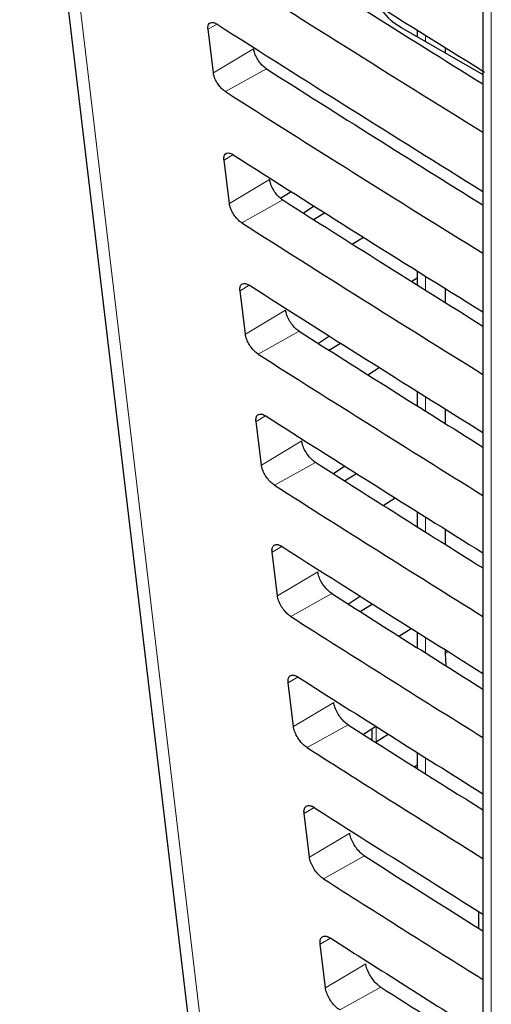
# Paper-space layout 'Blatt2' of a CAD drawing. Header units: millimetres. Extents: x 5 to 418, y 2 to 292.
# Tile 26 of 64: x 79.47 to 87.7, y 165.57 to 182.76. Entities that reach past the tile are written whole.
import ezdxf

# ---------------------------------------------------------------- set-up
doc = ezdxf.new("R2010")
doc.units = ezdxf.units.MM

psp = doc.layouts.new('Blatt2')

# ---------------------------------------------------------------- linework, layer by layer
at = {"color": 7, "linetype": 'Continuous', "lineweight": 25}
for p, q in [((79.475, 190.091), (82.662, 163.244)), ((87.555, 189.48), (87.555, 155.32)), ((86.132, 182.627), (87.555, 181.806)), ((82.853, 181.834), (82.76, 182.595)), ((86.41, 182.581), (86.41, 182.467)), ((86.895, 182.279), (86.895, 182.187)), ((83.132, 179.551), (83.039, 180.312)), ((84.023, 179.647), (84.209, 179.762)), ((84.61, 179.508), (84.425, 179.385)), ((84.6, 179.274), (84.792, 179.393)), ((85.276, 178.845), (85.47, 178.965)), ((86.41, 178.375), (86.41, 178.131)), ((86.41, 178.25), (86.317, 178.189)), ((83.412, 177.269), (83.319, 178.03)), ((86.895, 178.071), (86.895, 177.827)), ((84.88, 177.237), (84.687, 177.109)), ((84.87, 176.992), (85.07, 177.116)), ((85.547, 176.564), (85.748, 176.688)), ((86.41, 176.272), (86.41, 176.019)), ((86.895, 175.968), (86.895, 175.714)), ((83.691, 174.986), (83.598, 175.747)), ((85.149, 174.965), (84.948, 174.833)), ((85.141, 174.71), (85.349, 174.839)), ((85.817, 174.282), (86.026, 174.411)), ((86.41, 174.17), (86.41, 173.907)), ((86.895, 173.865), (86.895, 173.602)), ((83.971, 172.704), (83.877, 173.465)), ((85.418, 172.694), (85.21, 172.556)), ((85.412, 172.428), (85.627, 172.562)), ((85.619, 172.567), (85.619, 172.557)), ((86.088, 172), (86.305, 172.134)), ((86.41, 172.068), (86.41, 171.796)), ((86.895, 171.763), (86.895, 171.694)), ((86.895, 171.694), (86.906, 171.483)), ((84.25, 170.421), (84.157, 171.182)), ((85.687, 170.423), (85.472, 170.28)), ((85.619, 170.377), (85.619, 170.187)), ((85.682, 170.146), (85.905, 170.285)), ((86.41, 169.966), (86.41, 169.685)), ((86.358, 169.718), (86.41, 169.75)), ((84.53, 168.139), (84.436, 168.899)), ((87.479, 167.191), (87.479, 166.899)), ((84.809, 165.856), (84.716, 166.617))]:
    psp.add_line(p, q, dxfattribs=at)
at = {"color": 7, "linetype": 'Continuous', "lineweight": 18}
for p, q in [((87.702, 189.276), (87.702, 155.116)), ((82.913, 182.687), (82.76, 182.595)), ((86.556, 182.49), (86.556, 182.383)), ((83.555, 182.254), (82.853, 181.834)), ((83.779, 181.906), (83.063, 181.507)), ((83.197, 180.407), (83.039, 180.312)), ((83.835, 179.971), (83.132, 179.551)), ((84.064, 179.615), (83.348, 179.216)), ((86.556, 178.283), (86.556, 178.039)), ((83.48, 178.126), (83.319, 178.03)), ((84.114, 177.689), (83.412, 177.269)), ((84.349, 177.324), (83.633, 176.925)), ((86.556, 176.18), (86.556, 175.927)), ((83.764, 175.846), (83.598, 175.747)), ((84.394, 175.406), (83.691, 174.986)), ((84.634, 175.033), (83.918, 174.634)), ((86.556, 174.078), (86.556, 173.815)), ((84.047, 173.566), (83.877, 173.465)), ((84.673, 173.124), (83.971, 172.704)), ((84.919, 172.742), (84.203, 172.343)), ((86.556, 171.976), (86.556, 171.704)), ((86.895, 171.694), (86.951, 171.728)), ((84.331, 171.286), (84.157, 171.182)), ((84.953, 170.841), (84.25, 170.421)), ((85.203, 170.451), (84.488, 170.052)), ((85.692, 170.42), (85.692, 170.152)), ((86.556, 169.874), (86.556, 169.592)), ((84.614, 169.006), (84.436, 168.899)), ((85.232, 168.559), (84.53, 168.139)), ((85.488, 168.16), (84.772, 167.761)), ((87.552, 167.145), (87.552, 166.853)), ((84.898, 166.725), (84.716, 166.617)), ((85.512, 166.276), (84.809, 165.856)), ((85.773, 165.869), (85.057, 165.47))]:
    psp.add_line(p, q, dxfattribs=at)
at = {"color": 7, "linetype": 'Continuous', "lineweight": 18, "flags": 128}
psp.add_lwpolyline([(79.727, 189.719), (79.906, 188.215), (80.62, 182.199), (82.914, 162.873)], dxfattribs=at)
at = {"color": 7, "linetype": 'Continuous', "lineweight": 25}
for centre, major_axis, ratio, start_param, end_param in [((453.684, 386.088), (500.587, 7.703), 0.587275, 3.868493, 3.883113), ((452.037, 369.67), (497.046, -7.384), 0.567125, 3.885601, 3.897695), ((452.035, 369.669), (498.055, -7.399), 0.567125, 3.885702, 3.899882), ((87.193, 183.218), (1.5, -0.022), 0.567125, 3.439115, 3.935417), ((453.684, 383.638), (500.185, 7.697), 0.587275, 3.868453, 3.882164), ((452.037, 367.22), (496.644, -7.378), 0.567125, 3.885561, 3.896821), ((452.036, 367.219), (497.653, -7.393), 0.567125, 3.885662, 3.899014), ((453.683, 381.188), (499.784, 7.691), 0.587275, 3.868413, 3.881303), ((452.038, 364.771), (496.243, -7.372), 0.567125, 3.88552, 3.895945), ((452.036, 364.77), (497.252, -7.387), 0.567125, 3.885622, 3.898143), ((453.682, 378.738), (499.382, 7.684), 0.587275, 3.868373, 3.880439), ((452.039, 362.322), (495.842, -7.366), 0.567125, 3.88548, 3.895066), ((452.037, 362.321), (496.851, -7.381), 0.567125, 3.885581, 3.89727), ((453.682, 376.288), (498.981, 7.678), 0.587275, 3.868333, 3.879574), ((452.039, 359.873), (495.44, -7.36), 0.567125, 3.885439, 3.894186), ((452.038, 359.872), (496.449, -7.375), 0.567125, 3.885541, 3.896395), ((453.681, 373.838), (498.58, 7.672), 0.587275, 3.868293, 3.878706), ((452.04, 357.423), (495.039, -7.354), 0.567125, 3.885399, 3.893303), ((452.038, 357.422), (496.048, -7.369), 0.567125, 3.885501, 3.895518), ((453.68, 371.388), (498.178, 7.666), 0.587275, 3.868253, 3.877836), ((452.041, 354.974), (494.637, -7.348), 0.567125, 3.885358, 3.892417), ((452.039, 354.973), (495.646, -7.363), 0.567125, 3.88546, 3.894638), ((453.68, 368.938), (497.777, 7.66), 0.587275, 3.868213, 3.876956), ((452.041, 352.525), (494.236, -7.342), 0.567125, 3.885318, 3.891522), ((452.04, 352.524), (495.245, -7.357), 0.567125, 3.88542, 3.893756), ((453.679, 366.488), (497.375, 7.654), 0.587275, 3.868173, 3.875914), ((452.042, 350.076), (493.835, -7.336), 0.567125, 3.885277, 3.890463)]:
    psp.add_ellipse(centre, major_axis=major_axis, ratio=ratio, start_param=start_param, end_param=end_param, dxfattribs=at)
for points, knots in [([(82.76, 182.595), (82.759, 182.604), (82.756, 182.636), (82.765, 182.681), (82.796, 182.713), (82.844, 182.719), (82.888, 182.703), (82.913, 182.687), (82.917, 182.685)], [0, 0, 0, 0, 0.088526, 0.3055, 0.523122, 0.740266, 0.955699, 1, 1, 1, 1]), ([(83.779, 181.906), (83.77, 181.912), (83.738, 181.934), (83.684, 181.986), (83.625, 182.065), (83.581, 182.152), (83.561, 182.215), (83.556, 182.247), (83.555, 182.254)], [0, 0, 0, 0, 0.093114, 0.30522, 0.51672, 0.728679, 0.94226, 1, 1, 1, 1]), ([(83.063, 181.507), (83.055, 181.512), (83.026, 181.532), (82.976, 181.58), (82.92, 181.654), (82.878, 181.735), (82.858, 181.796), (82.854, 181.827), (82.853, 181.834)], [0, 0, 0, 0, 0.085358, 0.297507, 0.509008, 0.720928, 0.934434, 1, 1, 1, 1]), ([(83.039, 180.312), (83.038, 180.322), (83.035, 180.355), (83.045, 180.401), (83.077, 180.434), (83.127, 180.439), (83.171, 180.423), (83.196, 180.407), (83.2, 180.405)], [0, 0, 0, 0, 0.091833, 0.308812, 0.526449, 0.743575, 0.958979, 1, 1, 1, 1]), ([(84.064, 179.615), (84.054, 179.622), (84.021, 179.644), (83.966, 179.698), (83.906, 179.779), (83.86, 179.868), (83.84, 179.932), (83.836, 179.965), (83.835, 179.971)], [0, 0, 0, 0, 0.095938, 0.30803, 0.519524, 0.731497, 0.945107, 1, 1, 1, 1]), ([(83.348, 179.216), (83.339, 179.222), (83.309, 179.242), (83.258, 179.292), (83.201, 179.368), (83.158, 179.451), (83.138, 179.513), (83.133, 179.544), (83.132, 179.551)], [0, 0, 0, 0, 0.08856, 0.300689, 0.512188, 0.724131, 0.937659, 1, 1, 1, 1]), ([(83.319, 178.03), (83.318, 178.04), (83.315, 178.074), (83.325, 178.121), (83.358, 178.155), (83.409, 178.16), (83.455, 178.142), (83.48, 178.127), (83.484, 178.124)], [0, 0, 0, 0, 0.094975, 0.311963, 0.529601, 0.74672, 0.962099, 1, 1, 1, 1]), ([(84.349, 177.324), (84.338, 177.331), (84.305, 177.354), (84.247, 177.41), (84.186, 177.494), (84.14, 177.584), (84.12, 177.65), (84.115, 177.682), (84.114, 177.689)], [0, 0, 0, 0, 0.098633, 0.310713, 0.522203, 0.734196, 0.947823, 1, 1, 1, 1]), ([(83.633, 176.925), (83.624, 176.931), (83.593, 176.952), (83.539, 177.004), (83.481, 177.082), (83.437, 177.167), (83.417, 177.23), (83.413, 177.262), (83.412, 177.269)], [0, 0, 0, 0, 0.091605, 0.303726, 0.515217, 0.727172, 0.940741, 1, 1, 1, 1]), ([(83.598, 175.747), (83.597, 175.758), (83.594, 175.794), (83.605, 175.842), (83.639, 175.876), (83.692, 175.88), (83.738, 175.862), (83.764, 175.846), (83.767, 175.844)], [0, 0, 0, 0, 0.097969, 0.314981, 0.532619, 0.749709, 0.965065, 1, 1, 1, 1]), ([(84.634, 175.033), (84.623, 175.04), (84.588, 175.064), (84.529, 175.122), (84.467, 175.208), (84.42, 175.3), (84.399, 175.367), (84.395, 175.4), (84.394, 175.406)], [0, 0, 0, 0, 0.101206, 0.313275, 0.524764, 0.736753, 0.950415, 1, 1, 1, 1]), ([(83.918, 174.634), (83.908, 174.641), (83.876, 174.663), (83.821, 174.716), (83.762, 174.796), (83.717, 174.883), (83.697, 174.948), (83.692, 174.98), (83.691, 174.986)], [0, 0, 0, 0, 0.094505, 0.306603, 0.518094, 0.730062, 0.943658, 1, 1, 1, 1]), ([(83.877, 173.465), (83.877, 173.476), (83.873, 173.513), (83.885, 173.562), (83.92, 173.596), (83.974, 173.601), (84.021, 173.582), (84.047, 173.566), (84.051, 173.564)], [0, 0, 0, 0, 0.100809, 0.317837, 0.535482, 0.75256, 0.967886, 1, 1, 1, 1]), ([(84.919, 172.742), (84.907, 172.75), (84.871, 172.775), (84.811, 172.834), (84.747, 172.922), (84.699, 173.016), (84.679, 173.084), (84.674, 173.118), (84.673, 173.124)], [0, 0, 0, 0, 0.103664, 0.315727, 0.527211, 0.739223, 0.95291, 1, 1, 1, 1]), ([(84.203, 172.343), (84.192, 172.35), (84.159, 172.373), (84.103, 172.428), (84.042, 172.51), (83.996, 172.6), (83.976, 172.665), (83.972, 172.697), (83.971, 172.704)], [0, 0, 0, 0, 0.097269, 0.30936, 0.520849, 0.732826, 0.946456, 1, 1, 1, 1]), ([(84.157, 171.182), (84.156, 171.194), (84.153, 171.232), (84.165, 171.282), (84.201, 171.317), (84.257, 171.321), (84.305, 171.302), (84.331, 171.286), (84.334, 171.284)], [0, 0, 0, 0, 0.103522, 0.320555, 0.538206, 0.755275, 0.970583, 1, 1, 1, 1]), ([(85.203, 170.451), (85.191, 170.459), (85.154, 170.485), (85.093, 170.546), (85.028, 170.636), (84.979, 170.732), (84.958, 170.801), (84.953, 170.835), (84.953, 170.841)], [0, 0, 0, 0, 0.106014, 0.318062, 0.529557, 0.741584, 0.95528, 1, 1, 1, 1]), ([(84.488, 170.052), (84.477, 170.06), (84.442, 170.083), (84.384, 170.14), (84.323, 170.224), (84.276, 170.316), (84.256, 170.382), (84.251, 170.415), (84.25, 170.421)], [0, 0, 0, 0, 0.099899, 0.311976, 0.523465, 0.735461, 0.949109, 1, 1, 1, 1]), ([(84.436, 168.899), (84.435, 168.912), (84.432, 168.951), (84.445, 169.003), (84.482, 169.038), (84.539, 169.042), (84.588, 169.022), (84.615, 169.005), (84.618, 169.003)], [0, 0, 0, 0, 0.1061, 0.323154, 0.540811, 0.757871, 0.97315, 1, 1, 1, 1]), ([(85.488, 168.16), (85.476, 168.169), (85.438, 168.195), (85.374, 168.258), (85.308, 168.35), (85.258, 168.449), (85.238, 168.519), (85.233, 168.553), (85.232, 168.559)], [0, 0, 0, 0, 0.108261, 0.320304, 0.531791, 0.743831, 0.957552, 1, 1, 1, 1]), ([(84.772, 167.761), (84.761, 167.769), (84.726, 167.793), (84.666, 167.852), (84.603, 167.938), (84.556, 168.032), (84.535, 168.099), (84.53, 168.132), (84.53, 168.139)], [0, 0, 0, 0, 0.102413, 0.314481, 0.52597, 0.737977, 0.951646, 1, 1, 1, 1]), ([(84.716, 166.617), (84.715, 166.63), (84.712, 166.67), (84.725, 166.723), (84.764, 166.759), (84.822, 166.762), (84.872, 166.742), (84.899, 166.725), (84.901, 166.723)], [0, 0, 0, 0, 0.108567, 0.325642, 0.543303, 0.760343, 0.975609, 1, 1, 1, 1]), ([(85.773, 165.869), (85.76, 165.878), (85.721, 165.905), (85.656, 165.97), (85.589, 166.064), (85.538, 166.165), (85.517, 166.236), (85.512, 166.27), (85.512, 166.276)], [0, 0, 0, 0, 0.110414, 0.322448, 0.53394, 0.745983, 0.959732, 1, 1, 1, 1]), ([(85.057, 165.47), (85.045, 165.478), (85.009, 165.504), (84.948, 165.564), (84.884, 165.652), (84.835, 165.748), (84.815, 165.816), (84.81, 165.85), (84.809, 165.856)], [0, 0, 0, 0, 0.104819, 0.316874, 0.528362, 0.740379, 0.954072, 1, 1, 1, 1])]:
    psp.add_open_spline(points, degree=3, knots=knots, dxfattribs=at)

doc.saveas('drawing.dxf')
